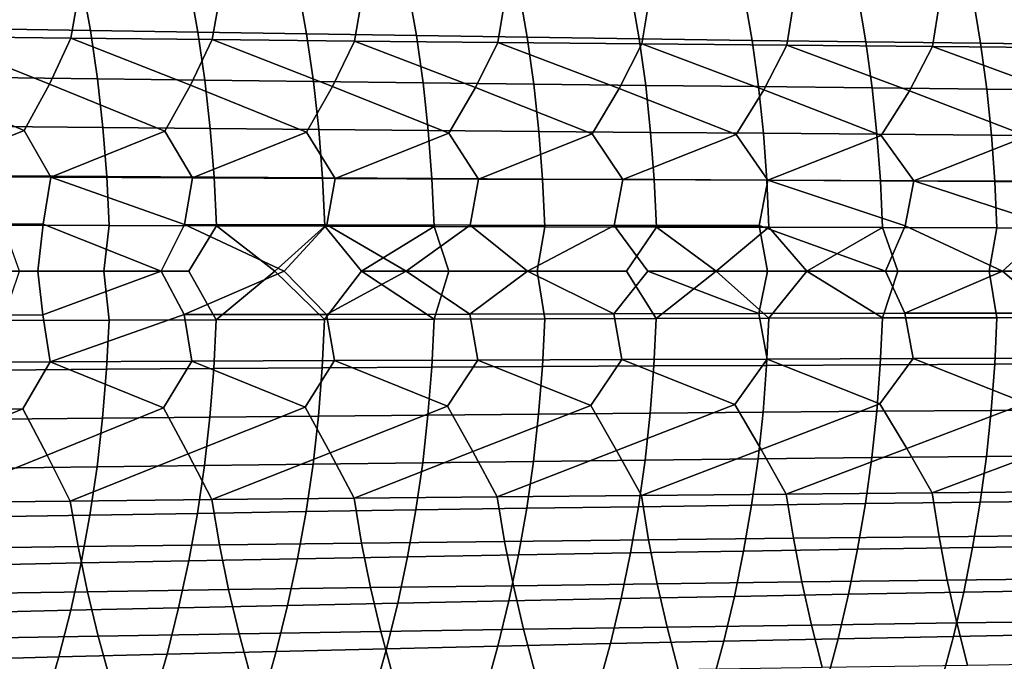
# Model space of a CAD drawing. Header units: metres. Extents: x -166 to 33, y -71 to 34.
# Tile 50 of 256: x -101 to -89, y -5 to 3. Entities that reach past the tile are written whole.
import ezdxf

# ---------------------------------------------------------------- set-up
doc = ezdxf.new("R2010")
doc.units = ezdxf.units.M
doc.layers.add('solid_12208131', color=7, linetype='CONTINUOUS')

msp = doc.modelspace()

# ---------------------------------------------------------------- linework, layer by layer
at = {"layer": 'solid_12208131'}
for points in [[(-101.855995, 3.494172, 226.587585), (-100.574242, 3.468805, 227.446762), (-100.469902, 2.893368, 227.371735), (-101.749908, 2.914512, 226.513474)], [(-100.574242, 3.468805, 227.446762), (-99.278862, 3.443937, 228.28714), (-99.17627, 2.872639, 228.211212), (-100.469902, 2.893368, 227.371735)], [(-99.278862, 3.443937, 228.28714), (-97.97007, 3.419577, 229.108582), (-97.869209, 2.852336, 229.031754), (-99.17627, 2.872639, 228.211212)], [(-102.397087, 2.820842, 251.090836), (-100.705353, 2.802302, 251.823212), (-100.610115, 3.350248, 251.737488), (-102.299957, 3.372396, 251.005844)], [(-100.705353, 2.802302, 251.823212), (-99.003731, 2.784246, 252.534271), (-98.910385, 3.328679, 252.447815), (-100.610115, 3.350248, 251.737488)], [(-99.003731, 2.784246, 252.534271), (-97.292, 2.766684, 253.223831), (-97.200539, 3.307699, 253.136642), (-98.910385, 3.328679, 252.447815)], [(-97.97007, 3.419577, 229.108582), (-96.648064, 3.395739, 229.91095), (-96.548927, 2.832467, 229.833237), (-97.869209, 2.852336, 229.031754)], [(-96.648064, 3.395739, 229.91095), (-95.313057, 3.37243, 230.694092), (-95.215645, 2.813041, 230.615524), (-96.548927, 2.832467, 229.833237)], [(-95.313057, 3.37243, 230.694092), (-93.965393, 3.349663, 231.45784), (-93.869713, 2.794066, 231.378403), (-95.215645, 2.813041, 230.615524)], [(-93.965393, 3.349663, 231.45784), (-92.605682, 3.327447, 232.201874), (-92.511742, 2.775552, 232.121582), (-93.869713, 2.794066, 231.378403)], [(-92.605682, 3.327447, 232.201874), (-91.23455, 3.305794, 232.925888), (-91.142372, 2.757506, 232.844757), (-92.511742, 2.775552, 232.121582)], [(-97.292, 2.766684, 253.223831), (-95.569931, 2.749624, 253.891724), (-95.480354, 3.287321, 253.803818), (-97.200539, 3.307699, 253.136642)], [(-95.569931, 2.749624, 253.891724), (-93.83728, 2.733076, 254.53772), (-93.749596, 3.267555, 254.449112), (-95.480354, 3.287321, 253.803818)], [(-93.83728, 2.733076, 254.53772), (-92.093834, 2.71705, 255.161209), (-92.008049, 3.248413, 255.071884), (-93.749596, 3.267555, 254.449112)], [(-92.093834, 2.71705, 255.161209), (-90.339371, 2.701558, 255.761337), (-90.255516, 3.22991, 255.67128), (-92.008049, 3.248413, 255.071884)], [(-91.23455, 3.305794, 232.925888), (-89.852623, 3.284713, 233.629562), (-89.762222, 2.739938, 233.547607), (-91.142372, 2.757506, 232.844757)], [(-90.339371, 2.701558, 255.761337), (-88.573685, 2.686613, 256.33728), (-88.491776, 3.21206, 256.24649), (-90.255516, 3.22991, 255.67128)], [(-89.852623, 3.284713, 233.629562), (-88.460518, 3.264216, 234.312607), (-88.371925, 2.722858, 234.229813), (-89.762222, 2.739938, 233.547607)], [(-101.749908, 2.914512, 226.513474), (-100.469902, 2.893368, 227.371735), (-100.383919, 2.312661, 227.310608), (-101.662498, 2.329552, 226.45311)], [(-100.469902, 2.893368, 227.371735), (-99.17627, 2.872639, 228.211212), (-99.091705, 2.296103, 228.149338), (-100.383919, 2.312661, 227.310608)], [(-99.17627, 2.872639, 228.211212), (-97.869209, 2.852336, 229.031754), (-97.786064, 2.279886, 228.969147), (-99.091705, 2.296103, 228.149338)], [(-97.869209, 2.852336, 229.031754), (-96.548927, 2.832467, 229.833237), (-96.467201, 2.264014, 229.769897), (-97.786064, 2.279886, 228.969147)], [(-101.265404, 1.69309, 251.769012), (-100.962166, 2.250166, 251.817581), (-102.397087, 2.820842, 251.090836), (-102.650406, 2.265057, 251.084137)], [(-100.962166, 2.250166, 251.817581), (-100.705353, 2.802302, 251.823212), (-102.397087, 2.820842, 251.090836)], [(-99.573082, 1.682174, 252.482483), (-99.264122, 2.235662, 252.529816), (-100.705353, 2.802302, 251.823212), (-100.962166, 2.250166, 251.817581)], [(-99.264122, 2.235662, 252.529816), (-99.003731, 2.784246, 252.534271), (-100.705353, 2.802302, 251.823212)], [(-97.870827, 1.671551, 253.174713), (-97.556046, 2.22155, 253.220673), (-99.003731, 2.784246, 252.534271), (-99.264122, 2.235662, 252.529816)], [(-97.556046, 2.22155, 253.220673), (-97.292, 2.766684, 253.223831), (-99.003731, 2.784246, 252.534271)], [(-96.158409, 1.661227, 253.845551), (-95.837692, 2.207839, 253.889954), (-97.292, 2.766684, 253.223831), (-97.556046, 2.22155, 253.220673)], [(-95.837692, 2.207839, 253.889954), (-95.569931, 2.749624, 253.891724), (-97.292, 2.766684, 253.223831)], [(-96.548927, 2.832467, 229.833237), (-95.215645, 2.813041, 230.615524), (-95.135323, 2.248497, 230.551453), (-96.467201, 2.264014, 229.769897)], [(-94.435577, 1.651205, 254.494797), (-94.108841, 2.194536, 254.537491), (-95.569931, 2.749624, 253.891724), (-95.837692, 2.207839, 253.889954)], [(-94.108841, 2.194536, 254.537491), (-93.83728, 2.733076, 254.53772), (-95.569931, 2.749624, 253.891724)], [(-95.215645, 2.813041, 230.615524), (-93.869713, 2.794066, 231.378403), (-93.79081, 2.233341, 231.313629), (-95.135323, 2.248497, 230.551453)], [(-92.702118, 1.641494, 255.122009), (-92.369255, 2.181649, 255.16272), (-93.83728, 2.733076, 254.53772), (-94.108841, 2.194536, 254.537491)], [(-93.869713, 2.794066, 231.378403), (-92.511742, 2.775552, 232.121582), (-92.434265, 2.218553, 232.056107), (-93.79081, 2.233341, 231.313629)], [(-92.369255, 2.181649, 255.16272), (-92.093834, 2.71705, 255.161209), (-93.83728, 2.733076, 254.53772)], [(-92.511742, 2.775552, 232.121582), (-91.142372, 2.757506, 232.844757), (-91.066338, 2.20414, 232.778564), (-92.434265, 2.218553, 232.056107)], [(-91.142372, 2.757506, 232.844757), (-89.762222, 2.739938, 233.547607), (-89.687645, 2.190109, 233.480713), (-91.066338, 2.20414, 232.778564)], [(-89.762222, 2.739938, 233.547607), (-88.371925, 2.722858, 234.229813), (-88.298828, 2.176467, 234.162231), (-89.687645, 2.190109, 233.480713)], [(-90.957802, 1.632099, 255.726379), (-90.618721, 2.169187, 255.764816), (-92.093834, 2.71705, 255.161209), (-92.369255, 2.181649, 255.16272)], [(-90.618721, 2.169187, 255.764816), (-90.339371, 2.701558, 255.761337), (-92.093834, 2.71705, 255.161209)], [(-89.202408, 1.623028, 256.307068), (-88.857018, 2.15716, 256.342926), (-90.339371, 2.701558, 255.761337), (-90.618721, 2.169187, 255.764816)], [(-88.857018, 2.15716, 256.342926), (-88.573685, 2.686613, 256.33728), (-90.339371, 2.701558, 255.761337)], [(-102.637703, 1.136341, 251.230728), (-101.265404, 1.69309, 251.769012), (-102.650406, 2.265057, 251.084137), (-102.948021, 1.704293, 251.0345)], [(-101.662498, 2.329552, 226.45311), (-100.383919, 2.312661, 227.310608), (-100.318916, 1.727789, 227.261871), (-101.596382, 1.740402, 226.404922)], [(-100.943855, 1.128862, 251.964691), (-99.573082, 1.682174, 252.482483), (-100.962166, 2.250166, 251.817581), (-101.265404, 1.69309, 251.769012)], [(-100.383919, 2.312661, 227.310608), (-99.091705, 2.296103, 228.149338), (-99.027817, 1.715424, 228.100052), (-100.318916, 1.727789, 227.261871)], [(-99.091705, 2.296103, 228.149338), (-97.786064, 2.279886, 228.969147), (-97.723282, 1.703313, 228.919327), (-99.027817, 1.715424, 228.100052)], [(-97.786064, 2.279886, 228.969147), (-96.467201, 2.264014, 229.769897), (-96.405518, 1.691461, 229.719543), (-97.723282, 1.703313, 228.919327)], [(-96.467201, 2.264014, 229.769897), (-95.135323, 2.248497, 230.551453), (-95.074738, 1.679874, 230.50058), (-96.405518, 1.691461, 229.719543)], [(-99.240166, 1.121578, 252.677353), (-97.870827, 1.671551, 253.174713), (-99.264122, 2.235662, 252.529816), (-99.573082, 1.682174, 252.482483)], [(-97.52639, 1.114492, 253.36853), (-96.158409, 1.661227, 253.845551), (-97.556046, 2.22155, 253.220673), (-97.870827, 1.671551, 253.174713)], [(-95.802292, 1.107608, 254.038055), (-94.435577, 1.651205, 254.494797), (-95.837692, 2.207839, 253.889954), (-96.158409, 1.661227, 253.845551)], [(-95.135323, 2.248497, 230.551453), (-93.79081, 2.233341, 231.313629), (-93.731323, 1.668556, 231.262222), (-95.074738, 1.679874, 230.50058)], [(-94.067635, 1.10093, 254.685715), (-92.702118, 1.641494, 255.122009), (-94.108841, 2.194536, 254.537491), (-94.435577, 1.651205, 254.494797)], [(-93.79081, 2.233341, 231.313629), (-92.434265, 2.218553, 232.056107), (-92.375893, 1.657513, 232.004181), (-93.731323, 1.668556, 231.262222)], [(-92.322174, 1.094461, 255.310944), (-90.957802, 1.632099, 255.726379), (-92.369255, 2.181649, 255.16272), (-92.702118, 1.641494, 255.122009)], [(-92.434265, 2.218553, 232.056107), (-91.066338, 2.20414, 232.778564), (-91.009079, 1.646751, 232.726135), (-92.375893, 1.657513, 232.004181)], [(-91.066338, 2.20414, 232.778564), (-89.687645, 2.190109, 233.480713), (-89.631523, 1.636274, 233.42778), (-91.009079, 1.646751, 232.726135)], [(-90.565689, 1.088207, 255.912918), (-89.202408, 1.623028, 256.307068), (-90.618721, 2.169187, 255.764816), (-90.957802, 1.632099, 255.726379)], [(-89.687645, 2.190109, 233.480713), (-88.298828, 2.176467, 234.162231), (-88.243851, 1.626088, 234.108795), (-89.631523, 1.636274, 233.42778)], [(-102.637703, 1.136341, 251.230728), (-100.943855, 1.128862, 251.964691), (-101.265404, 1.69309, 251.769012)], [(-101.596382, 1.740402, 226.404922), (-100.318916, 1.727789, 227.261871), (-100.272255, 1.139781, 227.227493), (-101.548927, 1.148099, 226.370941)], [(-100.943855, 1.128862, 251.964691), (-99.240166, 1.121578, 252.677353), (-99.573082, 1.682174, 252.482483)], [(-100.318916, 1.727789, 227.261871), (-99.027817, 1.715424, 228.100052), (-98.981941, 1.131626, 228.065262), (-100.272255, 1.139781, 227.227493)], [(-99.240166, 1.121578, 252.677353), (-97.52639, 1.114492, 253.36853), (-97.870827, 1.671551, 253.174713)], [(-99.027817, 1.715424, 228.100052), (-97.723282, 1.703313, 228.919327), (-97.678185, 1.12364, 228.88414), (-98.981941, 1.131626, 228.065262)], [(-97.723282, 1.703313, 228.919327), (-96.405518, 1.691461, 229.719543), (-96.361206, 1.115824, 229.683975), (-97.678185, 1.12364, 228.88414)], [(-97.52639, 1.114492, 253.36853), (-95.802292, 1.107608, 254.038055), (-96.158409, 1.661227, 253.845551)], [(-96.405518, 1.691461, 229.719543), (-95.074738, 1.679874, 230.50058), (-95.031212, 1.108183, 230.46463), (-96.361206, 1.115824, 229.683975)], [(-95.074738, 1.679874, 230.50058), (-93.731323, 1.668556, 231.262222), (-93.688576, 1.10072, 231.225891), (-95.031212, 1.108183, 230.46463)], [(-93.731323, 1.668556, 231.262222), (-92.375893, 1.657513, 232.004181), (-92.333939, 1.093438, 231.967468), (-93.688576, 1.10072, 231.225891)], [(-95.802292, 1.107608, 254.038055), (-94.067635, 1.10093, 254.685715), (-94.435577, 1.651205, 254.494797)], [(-94.067635, 1.10093, 254.685715), (-92.322174, 1.094461, 255.310944), (-92.702118, 1.641494, 255.122009)], [(-92.375893, 1.657513, 232.004181), (-91.009079, 1.646751, 232.726135), (-90.967918, 1.086341, 232.689056), (-92.333939, 1.093438, 231.967468)], [(-92.322174, 1.094461, 255.310944), (-90.565689, 1.088207, 255.912918), (-90.957802, 1.632099, 255.726379)], [(-91.009079, 1.646751, 232.726135), (-89.631523, 1.636274, 233.42778), (-89.591171, 1.079432, 233.390335), (-90.967918, 1.086341, 232.689056)], [(-90.565689, 1.088207, 255.912918), (-88.797951, 1.082173, 256.490753), (-89.202408, 1.623028, 256.307068)], [(-89.631523, 1.636274, 233.42778), (-88.243851, 1.626088, 234.108795), (-88.204315, 1.072716, 234.070984), (-89.591171, 1.079432, 233.390335)], [(-102.731339, 0.568615, 251.224899), (-101.038887, 0.564873, 251.959244), (-100.943855, 1.128862, 251.964691), (-102.637703, 1.136341, 251.230728)], [(-101.548927, 1.148099, 226.370941), (-100.272255, 1.139781, 227.227493), (-100.244087, 0.549713, 227.20755), (-101.520294, 0.553724, 226.351257)], [(-100.943855, 1.128862, 251.964691), (-101.038887, 0.564873, 251.959244), (-99.617615, 0, 252.567978), (-99.336624, 0.561227, 252.672333)], [(-99.336624, 0.561227, 252.672333), (-99.240166, 1.121578, 252.677353), (-100.943855, 1.128862, 251.964691)], [(-100.272255, 1.139781, 227.227493), (-98.981941, 1.131626, 228.065262), (-98.954239, 0.545781, 228.04509), (-100.244087, 0.549713, 227.20755)], [(-99.336624, 0.561227, 252.672333), (-97.624306, 0.557681, 253.363983), (-97.52639, 1.114492, 253.36853), (-99.240166, 1.121578, 252.677353)], [(-98.981941, 1.131626, 228.065262), (-97.678185, 1.12364, 228.88414), (-97.650948, 0.54193, 228.863708), (-98.954239, 0.545781, 228.04509)], [(-97.678185, 1.12364, 228.88414), (-96.361206, 1.115824, 229.683975), (-96.334435, 0.538161, 229.6633), (-97.650948, 0.54193, 228.863708)], [(-97.624306, 0.557681, 253.363983), (-95.901695, 0.554235, 254.034027), (-95.802292, 1.107608, 254.038055), (-97.52639, 1.114492, 253.36853)], [(-96.361206, 1.115824, 229.683975), (-95.031212, 1.108183, 230.46463), (-95.004898, 0.534476, 230.443726), (-96.334435, 0.538161, 229.6633)], [(-95.901695, 0.554235, 254.034027), (-94.168541, 0.550892, 254.682266), (-94.067635, 1.10093, 254.685715), (-95.802292, 1.107608, 254.038055)], [(-95.031212, 1.108183, 230.46463), (-93.688576, 1.10072, 231.225891), (-93.662727, 0.530878, 231.204758), (-95.004898, 0.534476, 230.443726)], [(-94.168541, 0.550892, 254.682266), (-92.424622, 0.547653, 255.308136), (-92.322174, 1.094461, 255.310944), (-94.067635, 1.10093, 254.685715)], [(-93.688576, 1.10072, 231.225891), (-92.333939, 1.093438, 231.967468), (-92.308548, 0.527367, 231.946106), (-93.662727, 0.530878, 231.204758)], [(-92.322174, 1.094461, 255.310944), (-92.424622, 0.547653, 255.308136), (-90.906013, 0, 255.842239), (-90.669708, 0.544521, 255.910828)], [(-92.333939, 1.093438, 231.967468), (-90.967918, 1.086341, 232.689056), (-90.943008, 0.523945, 232.66745), (-92.308548, 0.527367, 231.946106)], [(-90.669708, 0.544521, 255.910828), (-90.565689, 1.088207, 255.912918), (-92.322174, 1.094461, 255.310944)], [(-90.967918, 1.086341, 232.689056), (-89.591171, 1.079432, 233.390335), (-89.566727, 0.520614, 233.3685), (-90.943008, 0.523945, 232.66745)], [(-90.565689, 1.088207, 255.912918), (-90.669708, 0.544521, 255.910828), (-89.500298, 0, 256.308014), (-88.903557, 0.541499, 256.489471)], [(-88.903557, 0.541499, 256.489471), (-88.797951, 1.082173, 256.490753), (-90.565689, 1.088207, 255.912918)], [(-89.591171, 1.079432, 233.390335), (-88.204315, 1.072716, 234.070984), (-88.180367, 0.517375, 234.04892), (-89.566727, 0.520614, 233.3685)], [(-101.038887, 0.564873, 251.959244), (-102.731339, 0.568615, 251.224899), (-102.590256, 0, 251.29892), (-101.101402, 0, 251.94429)], [(-101.520294, 0.553724, 226.351257), (-100.244087, 0.549713, 227.20755), (-100.309128, 0, 227.152878), (-101.323044, 0, 226.473572)], [(-101.038887, 0.564873, 251.959244), (-101.101402, 0, 251.94429), (-99.617615, 0, 252.567978)], [(-98.954239, 0.545781, 228.04509), (-99.285904, 0, 227.820816), (-100.309128, 0, 227.152878), (-100.244087, 0.549713, 227.20755)], [(-99.336624, 0.561227, 252.672333), (-99.617615, 0, 252.567978), (-99.340561, -0.522531, 252.672256), (-98.14077, 0, 253.169556)], [(-99.336624, 0.561227, 252.672333), (-98.14077, 0, 253.169556), (-97.624306, 0.557681, 253.363983)], [(-98.954239, 0.545781, 228.04509), (-98.253021, 0, 228.477539), (-98.955338, -0.586207, 228.046143), (-99.285904, 0, 227.820816)], [(-98.954239, 0.545781, 228.04509), (-97.650948, 0.54193, 228.863708), (-98.253021, 0, 228.477539)], [(-97.650948, 0.54193, 228.863708), (-97.210297, 0, 229.123123), (-97.652023, -0.58207, 228.864792), (-98.253021, 0, 228.477539)], [(-97.624306, 0.557681, 253.363983), (-98.14077, 0, 253.169556), (-97.628304, -0.519229, 253.363922), (-96.671646, 0, 253.7491)], [(-97.650948, 0.54193, 228.863708), (-96.334435, 0.538161, 229.6633), (-97.210297, 0, 229.123123)], [(-97.624306, 0.557681, 253.363983), (-96.671646, 0, 253.7491), (-95.901695, 0.554235, 254.034027)], [(-96.334435, 0.538161, 229.6633), (-96.157791, 0, 229.757431), (-97.210297, 0, 229.123123)], [(-95.901695, 0.554235, 254.034027), (-96.671646, 0, 253.7491), (-95.905754, -0.516021, 254.033981), (-95.2117, 0, 254.306473)], [(-96.334435, 0.538161, 229.6633), (-95.004898, 0.534476, 230.443726), (-95.095085, 0, 230.380661), (-96.157791, 0, 229.757431)], [(-95.901695, 0.554235, 254.034027), (-95.2117, 0, 254.306473), (-94.168541, 0.550892, 254.682266)], [(-94.168541, 0.550892, 254.682266), (-95.2117, 0, 254.306473), (-94.172668, -0.512908, 254.682236), (-93.763374, 0, 254.841217)], [(-93.662727, 0.530878, 231.204758), (-94.022697, 0, 230.992401), (-95.095085, 0, 230.380661), (-95.004898, 0.534476, 230.443726)], [(-94.168541, 0.550892, 254.682266), (-93.763374, 0, 254.841217), (-92.32695, 0, 255.35347), (-92.424622, 0.547653, 255.308136)], [(-93.662727, 0.530878, 231.204758), (-92.942329, 0, 231.59169), (-93.663734, -0.5702, 231.205841), (-94.022697, 0, 230.992401)], [(-93.662727, 0.530878, 231.204758), (-92.308548, 0.527367, 231.946106), (-92.942329, 0, 231.59169)], [(-92.308548, 0.527367, 231.946106), (-91.854034, 0, 232.178513), (-92.30954, -0.566428, 231.947205), (-92.942329, 0, 231.59169)], [(-92.424622, 0.547653, 255.308136), (-92.32695, 0, 255.35347), (-90.906013, 0, 255.842239)], [(-92.308548, 0.527367, 231.946106), (-90.943008, 0.523945, 232.66745), (-91.854034, 0, 232.178513)], [(-90.943008, 0.523945, 232.66745), (-90.760239, 0, 232.751572), (-91.854034, 0, 232.178513)], [(-90.943008, 0.523945, 232.66745), (-89.566727, 0.520614, 233.3685), (-89.660881, 0, 233.311005), (-90.760239, 0, 232.751572)], [(-90.669708, 0.544521, 255.910828), (-90.906013, 0, 255.842239), (-89.500298, 0, 256.308014)], [(-88.180367, 0.517375, 234.04892), (-88.559219, 0, 233.855286), (-89.660881, 0, 233.311005), (-89.566727, 0.520614, 233.3685)], [(-88.903557, 0.541499, 256.489471), (-89.500298, 0, 256.308014), (-88.907883, -0.504164, 256.489532), (-88.110687, 0, 256.750854)], [(-102.735153, -0.52941, 251.224792), (-101.042763, -0.525926, 251.959152), (-101.101402, 0, 251.94429), (-102.590256, 0, 251.29892)], [(-101.323044, 0, 226.473572), (-100.309128, 0, 227.152878), (-100.245209, -0.59043, 227.208618), (-101.521439, -0.594738, 226.35231)], [(-101.042763, -0.525926, 251.959152), (-99.617615, 0, 252.567978), (-101.101402, 0, 251.94429)], [(-100.95253, -1.090063, 251.964157), (-99.340561, -0.522531, 252.672256), (-99.617615, 0, 252.567978), (-101.042763, -0.525926, 251.959152)], [(-100.309128, 0, 227.152878), (-99.285904, 0, 227.820816), (-98.955338, -0.586207, 228.046143), (-100.245209, -0.59043, 227.208618)], [(-99.340561, -0.522531, 252.672256), (-97.628304, -0.519229, 253.363922), (-98.14077, 0, 253.169556)], [(-98.253021, 0, 228.477539), (-97.652023, -0.58207, 228.864792), (-98.955338, -0.586207, 228.046143)], [(-97.210297, 0, 229.123123), (-96.335487, -0.578022, 229.664383), (-97.652023, -0.58207, 228.864792)], [(-97.628304, -0.519229, 253.363922), (-95.905754, -0.516021, 254.033981), (-96.671646, 0, 253.7491)], [(-97.210297, 0, 229.123123), (-96.157791, 0, 229.757431), (-96.335487, -0.578022, 229.664383)], [(-96.157791, 0, 229.757431), (-95.095085, 0, 230.380661), (-95.005928, -0.574065, 230.444809), (-96.335487, -0.578022, 229.664383)], [(-95.905754, -0.516021, 254.033981), (-94.172668, -0.512908, 254.682236), (-95.2117, 0, 254.306473)], [(-95.095085, 0, 230.380661), (-94.022697, 0, 230.992401), (-93.663734, -0.5702, 231.205841), (-95.005928, -0.574065, 230.444809)], [(-94.172668, -0.512908, 254.682236), (-92.428818, -0.509893, 255.308136), (-93.763374, 0, 254.841217)], [(-92.428818, -0.509893, 255.308136), (-92.32695, 0, 255.35347), (-93.763374, 0, 254.841217)], [(-92.942329, 0, 231.59169), (-92.30954, -0.566428, 231.947205), (-93.663734, -0.5702, 231.205841)], [(-92.428818, -0.509893, 255.308136), (-90.673965, -0.506977, 255.910858), (-90.906013, 0, 255.842239), (-92.32695, 0, 255.35347)], [(-91.854034, 0, 232.178513), (-90.94397, -0.562753, 232.668564), (-92.30954, -0.566428, 231.947205)], [(-91.854034, 0, 232.178513), (-90.760239, 0, 232.751572), (-90.94397, -0.562753, 232.668564)], [(-90.760239, 0, 232.751572), (-89.660881, 0, 233.311005), (-89.567673, -0.559175, 233.369614), (-90.94397, -0.562753, 232.668564)], [(-90.673965, -0.506977, 255.910858), (-89.500298, 0, 256.308014), (-90.906013, 0, 255.842239)], [(-90.673965, -0.506977, 255.910858), (-88.907883, -0.504164, 256.489532), (-89.500298, 0, 256.308014)], [(-89.660881, 0, 233.311005), (-88.559219, 0, 233.855286), (-88.18129, -0.555697, 234.050049), (-89.567673, -0.559175, 233.369614)], [(-100.95253, -1.090063, 251.964157), (-101.042763, -0.525926, 251.959152), (-102.735153, -0.52941, 251.224792), (-102.64624, -1.097284, 251.230164)], [(-100.245209, -0.59043, 227.208618), (-100.274872, -1.180391, 227.229401), (-101.55159, -1.189006, 226.372833), (-101.521439, -0.594738, 226.35231)], [(-100.95253, -1.090063, 251.964157), (-99.24897, -1.083029, 252.676865), (-99.340561, -0.522531, 252.672256)], [(-98.955338, -0.586207, 228.046143), (-98.984512, -1.171946, 228.0672), (-100.274872, -1.180391, 227.229401), (-100.245209, -0.59043, 227.208618)], [(-97.535339, -1.076186, 253.368073), (-97.628304, -0.519229, 253.363922), (-99.340561, -0.522531, 252.672256), (-99.24897, -1.083029, 252.676865)], [(-97.652023, -0.58207, 228.864792), (-97.680717, -1.163675, 228.886093), (-98.984512, -1.171946, 228.0672), (-98.955338, -0.586207, 228.046143)], [(-96.335487, -0.578022, 229.664383), (-96.363693, -1.15558, 229.685944), (-97.680717, -1.163675, 228.886093), (-97.652023, -0.58207, 228.864792)], [(-95.811386, -1.069539, 254.037643), (-95.905754, -0.516021, 254.033981), (-97.628304, -0.519229, 253.363922), (-97.535339, -1.076186, 253.368073)], [(-95.005928, -0.574065, 230.444809), (-95.033653, -1.147667, 230.466629), (-96.363693, -1.15558, 229.685944), (-96.335487, -0.578022, 229.664383)], [(-94.076866, -1.06309, 254.685364), (-94.172668, -0.512908, 254.682236), (-95.905754, -0.516021, 254.033981), (-95.811386, -1.069539, 254.037643)], [(-93.663734, -0.5702, 231.205841), (-93.690979, -1.139938, 231.227921), (-95.033653, -1.147667, 230.466629), (-95.005928, -0.574065, 230.444809)], [(-92.331551, -1.056843, 255.310654), (-92.428818, -0.509893, 255.308136), (-94.172668, -0.512908, 254.682236), (-94.076866, -1.06309, 254.685364)], [(-92.30954, -0.566428, 231.947205), (-92.336288, -1.132396, 231.969513), (-93.690979, -1.139938, 231.227921), (-93.663734, -0.5702, 231.205841)], [(-90.575218, -1.050804, 255.912674), (-90.673965, -0.506977, 255.910858), (-92.428818, -0.509893, 255.308136), (-92.331551, -1.056843, 255.310654)], [(-90.94397, -0.562753, 232.668564), (-90.97023, -1.125046, 232.691116), (-92.336288, -1.132396, 231.969513), (-92.30954, -0.566428, 231.947205)], [(-89.567673, -0.559175, 233.369614), (-89.59343, -1.117891, 233.39241), (-90.97023, -1.125046, 232.691116), (-90.94397, -0.562753, 232.668564)], [(-88.807632, -1.044976, 256.490601), (-88.907883, -0.504164, 256.489532), (-90.673965, -0.506977, 255.910858), (-90.575218, -1.050804, 255.912674)], [(-88.18129, -0.555697, 234.050049), (-88.206535, -1.110935, 234.07309), (-89.59343, -1.117891, 233.39241), (-89.567673, -0.559175, 233.369614)], [(-94.451996, -1.613549, 254.493286), (-94.076866, -1.06309, 254.685364), (-95.811386, -1.069539, 254.037643)], [(-94.140221, -2.157308, 254.532013), (-92.718819, -1.604058, 255.12059), (-94.076866, -1.06309, 254.685364), (-94.451996, -1.613549, 254.493286)], [(-92.718819, -1.604058, 255.12059), (-92.331551, -1.056843, 255.310654), (-94.076866, -1.06309, 254.685364)], [(-92.401268, -2.144638, 255.15744), (-90.974792, -1.594877, 255.725082), (-92.331551, -1.056843, 255.310654), (-92.718819, -1.604058, 255.12059)], [(-90.974792, -1.594877, 255.725082), (-90.575218, -1.050804, 255.912674), (-92.331551, -1.056843, 255.310654)], [(-90.651375, -2.132385, 255.75975), (-89.219696, -1.586011, 256.305908), (-90.575218, -1.050804, 255.912674), (-90.974792, -1.594877, 255.725082)], [(-89.219696, -1.586011, 256.305908), (-88.807632, -1.044976, 256.490601), (-90.575218, -1.050804, 255.912674)], [(-102.963089, -1.665427, 251.032623), (-101.280731, -1.65448, 251.767197), (-100.95253, -1.090063, 251.964157), (-102.64624, -1.097284, 251.230164)], [(-100.274872, -1.180391, 227.229401), (-100.323021, -1.768219, 227.264648), (-101.600548, -1.781129, 226.407654), (-101.55159, -1.189006, 226.372833)], [(-100.991104, -2.211998, 251.811554), (-99.588676, -1.643813, 252.480728), (-100.95253, -1.090063, 251.964157), (-101.280731, -1.65448, 251.767197)], [(-99.588676, -1.643813, 252.480728), (-99.24897, -1.083029, 252.676865), (-100.95253, -1.090063, 251.964157)], [(-98.984512, -1.171946, 228.0672), (-99.031853, -1.755565, 228.102859), (-100.323021, -1.768219, 227.264648), (-100.274872, -1.180391, 227.229401)], [(-99.293655, -2.197739, 252.523895), (-97.886688, -1.633432, 253.173035), (-99.24897, -1.083029, 252.676865), (-99.588676, -1.643813, 252.480728)], [(-97.886688, -1.633432, 253.173035), (-97.535339, -1.076186, 253.368073), (-99.24897, -1.083029, 252.676865)], [(-97.680717, -1.163675, 228.886093), (-97.727249, -1.74317, 228.92215), (-99.031853, -1.755565, 228.102859), (-98.984512, -1.171946, 228.0672)], [(-97.586182, -2.183867, 253.214874), (-96.174545, -1.623342, 253.843933), (-97.535339, -1.076186, 253.368073), (-97.886688, -1.633432, 253.173035)], [(-96.363693, -1.15558, 229.685944), (-96.409424, -1.73104, 229.722412), (-97.727249, -1.74317, 228.92215), (-97.680717, -1.163675, 228.886093)], [(-96.174545, -1.623342, 253.843933), (-95.811386, -1.069539, 254.037643), (-97.535339, -1.076186, 253.368073)], [(-95.033653, -1.147667, 230.466629), (-95.078575, -1.719182, 230.503479), (-96.409424, -1.73104, 229.722412), (-96.363693, -1.15558, 229.685944)], [(-95.868446, -2.170387, 253.884323), (-94.451996, -1.613549, 254.493286), (-95.811386, -1.069539, 254.037643), (-96.174545, -1.623342, 253.843933)], [(-93.690979, -1.139938, 231.227921), (-93.7351, -1.707599, 231.265167), (-95.078575, -1.719182, 230.503479), (-95.033653, -1.147667, 230.466629)], [(-92.336288, -1.132396, 231.969513), (-92.379601, -1.696298, 232.007156), (-93.7351, -1.707599, 231.265167), (-93.690979, -1.139938, 231.227921)], [(-90.97023, -1.125046, 232.691116), (-91.012718, -1.685283, 232.729156), (-92.379601, -1.696298, 232.007156), (-92.336288, -1.132396, 231.969513)], [(-89.59343, -1.117891, 233.39241), (-89.635094, -1.674561, 233.430832), (-91.012718, -1.685283, 232.729156), (-90.97023, -1.125046, 232.691116)], [(-88.206535, -1.110935, 234.07309), (-88.24736, -1.664136, 234.111877), (-89.635094, -1.674561, 233.430832), (-89.59343, -1.117891, 233.39241)], [(-102.678757, -2.226636, 251.078003), (-101.280731, -1.65448, 251.767197), (-102.963089, -1.665427, 251.032623)], [(-102.403389, -2.782599, 251.096024), (-100.991104, -2.211998, 251.811554), (-101.280731, -1.65448, 251.767197), (-102.678757, -2.226636, 251.078003)], [(-100.711533, -2.764309, 251.828461), (-99.293655, -2.197739, 252.523895), (-99.588676, -1.643813, 252.480728), (-100.991104, -2.211998, 251.811554)], [(-99.009796, -2.746497, 252.539566), (-97.586182, -2.183867, 253.214874), (-97.886688, -1.633432, 253.173035), (-99.293655, -2.197739, 252.523895)], [(-97.297951, -2.729172, 253.229187), (-95.868446, -2.170387, 253.884323), (-96.174545, -1.623342, 253.843933), (-97.586182, -2.183867, 253.214874)], [(-95.57576, -2.712343, 253.89711), (-94.140221, -2.157308, 254.532013), (-94.451996, -1.613549, 254.493286), (-95.868446, -2.170387, 253.884323)], [(-93.842987, -2.696018, 254.543167), (-92.401268, -2.144638, 255.15744), (-92.718819, -1.604058, 255.12059), (-94.140221, -2.157308, 254.532013)], [(-92.099419, -2.680208, 255.166702), (-90.651375, -2.132385, 255.75975), (-90.974792, -1.594877, 255.725082), (-92.401268, -2.144638, 255.15744)], [(-90.344841, -2.664926, 255.766876), (-88.890327, -2.120559, 256.338135), (-89.219696, -1.586011, 256.305908), (-90.651375, -2.132385, 255.75975)], [(-100.323021, -1.768219, 227.264648), (-100.389496, -2.35284, 227.314224), (-101.668159, -2.370025, 226.456665), (-101.600548, -1.781129, 226.407654)], [(-99.031853, -1.755565, 228.102859), (-99.097191, -2.335994, 228.153), (-100.389496, -2.35284, 227.314224), (-100.323021, -1.768219, 227.264648)], [(-97.727249, -1.74317, 228.92215), (-97.791466, -2.319493, 228.972855), (-99.097191, -2.335994, 228.153), (-99.031853, -1.755565, 228.102859)], [(-96.409424, -1.73104, 229.722412), (-96.472511, -2.303346, 229.773651), (-97.791466, -2.319493, 228.972855), (-97.727249, -1.74317, 228.92215)], [(-95.078575, -1.719182, 230.503479), (-95.140549, -2.287558, 230.555267), (-96.472511, -2.303346, 229.773651), (-96.409424, -1.73104, 229.722412)], [(-93.7351, -1.707599, 231.265167), (-93.795944, -2.272138, 231.31749), (-95.140549, -2.287558, 230.555267), (-95.078575, -1.719182, 230.503479)], [(-92.379601, -1.696298, 232.007156), (-92.439316, -2.257092, 232.060013), (-93.795944, -2.272138, 231.31749), (-93.7351, -1.707599, 231.265167)], [(-91.012718, -1.685283, 232.729156), (-91.071297, -2.242428, 232.782516), (-92.439316, -2.257092, 232.060013), (-92.379601, -1.696298, 232.007156)], [(-89.635094, -1.674561, 233.430832), (-89.692513, -2.228152, 233.484726), (-91.071297, -2.242428, 232.782516), (-91.012718, -1.685283, 232.729156)], [(-88.24736, -1.664136, 234.111877), (-88.303604, -2.214272, 234.16629), (-89.692513, -2.228152, 233.484726), (-89.635094, -1.674561, 233.430832)], [(-90.344841, -2.664926, 255.766876), (-88.579033, -2.650182, 256.342865), (-88.890327, -2.120559, 256.338135)], [(-102.403389, -2.782599, 251.096024), (-100.711533, -2.764309, 251.828461), (-100.991104, -2.211998, 251.811554)], [(-100.711533, -2.764309, 251.828461), (-99.009796, -2.746497, 252.539566), (-99.293655, -2.197739, 252.523895)], [(-99.009796, -2.746497, 252.539566), (-97.297951, -2.729172, 253.229187), (-97.586182, -2.183867, 253.214874)], [(-97.297951, -2.729172, 253.229187), (-95.57576, -2.712343, 253.89711), (-95.868446, -2.170387, 253.884323)], [(-95.57576, -2.712343, 253.89711), (-93.842987, -2.696018, 254.543167), (-94.140221, -2.157308, 254.532013)], [(-93.842987, -2.696018, 254.543167), (-92.099419, -2.680208, 255.166702), (-92.401268, -2.144638, 255.15744)], [(-91.071297, -2.242428, 232.782516), (-91.147934, -2.795471, 232.850021), (-92.517418, -2.813766, 232.126801), (-92.439316, -2.257092, 232.060013)], [(-92.099419, -2.680208, 255.166702), (-90.344841, -2.664926, 255.766876), (-90.651375, -2.132385, 255.75975)], [(-89.692513, -2.228152, 233.484726), (-89.76767, -2.777661, 233.552902), (-91.147934, -2.795471, 232.850021), (-91.071297, -2.242428, 232.782516)], [(-88.303604, -2.214272, 234.16629), (-88.377258, -2.760344, 234.235168), (-89.76767, -2.777661, 233.552902), (-89.692513, -2.228152, 233.484726)], [(-100.389496, -2.35284, 227.314224), (-100.476234, -2.93321, 227.376633), (-101.756348, -2.954646, 226.518326), (-101.668159, -2.370025, 226.456665)], [(-99.097191, -2.335994, 228.153), (-99.182487, -2.912195, 228.216171), (-100.476234, -2.93321, 227.376633), (-100.389496, -2.35284, 227.314224)], [(-97.791466, -2.319493, 228.972855), (-97.87532, -2.891612, 229.036758), (-99.182487, -2.912195, 228.216171), (-99.097191, -2.335994, 228.153)], [(-96.472511, -2.303346, 229.773651), (-96.554932, -2.871469, 229.838303), (-97.87532, -2.891612, 229.036758), (-97.791466, -2.319493, 228.972855)], [(-95.140549, -2.287558, 230.555267), (-95.221535, -2.851774, 230.620636), (-96.554932, -2.871469, 229.838303), (-96.472511, -2.303346, 229.773651)], [(-93.795944, -2.272138, 231.31749), (-93.875496, -2.832537, 231.383575), (-95.221535, -2.851774, 230.620636), (-95.140549, -2.287558, 230.555267)], [(-92.439316, -2.257092, 232.060013), (-92.517418, -2.813766, 232.126801), (-93.875496, -2.832537, 231.383575), (-93.795944, -2.272138, 231.31749)], [(-95.487381, -3.250464, 253.810257), (-95.57576, -2.712343, 253.89711), (-97.297951, -2.729172, 253.229187), (-97.20771, -3.270615, 253.143021)], [(-93.756485, -3.230918, 254.455597), (-93.842987, -2.696018, 254.543167), (-95.57576, -2.712343, 253.89711), (-95.487381, -3.250464, 253.810257)], [(-92.014801, -3.211989, 255.078415), (-92.099419, -2.680208, 255.166702), (-93.842987, -2.696018, 254.543167), (-93.756485, -3.230918, 254.455597)], [(-90.262115, -3.193692, 255.677887), (-90.344841, -2.664926, 255.766876), (-92.099419, -2.680208, 255.166702), (-92.014801, -3.211989, 255.078415)], [(-88.498238, -3.176041, 256.253143), (-88.579033, -2.650182, 256.342865), (-90.344841, -2.664926, 255.766876), (-90.262115, -3.193692, 255.677887)], [(-100.617577, -3.31269, 251.743729), (-100.711533, -2.764309, 251.828461), (-102.403389, -2.782599, 251.096024), (-102.307556, -3.334591, 251.012039)], [(-98.917702, -3.291361, 252.454117), (-99.009796, -2.746497, 252.539566), (-100.711533, -2.764309, 251.828461), (-100.617577, -3.31269, 251.743729)], [(-97.20771, -3.270615, 253.143021), (-97.297951, -2.729172, 253.229187), (-99.009796, -2.746497, 252.539566), (-98.917702, -3.291361, 252.454117)], [(-93.875496, -2.832537, 231.383575), (-93.972527, -3.387744, 231.463898), (-95.320312, -3.410771, 230.700089), (-95.221535, -2.851774, 230.620636)], [(-92.517418, -2.813766, 232.126801), (-92.612686, -3.365274, 232.207993), (-93.972527, -3.387744, 231.463898), (-93.875496, -2.832537, 231.383575)], [(-91.147934, -2.795471, 232.850021), (-91.241417, -3.343373, 232.932068), (-92.612686, -3.365274, 232.207993), (-92.517418, -2.813766, 232.126801)], [(-89.76767, -2.777661, 233.552902), (-89.859352, -3.322051, 233.635803), (-91.241417, -3.343373, 232.932068), (-91.147934, -2.795471, 232.850021)], [(-88.377258, -2.760344, 234.235168), (-88.46711, -3.301319, 234.318924), (-89.859352, -3.322051, 233.635803), (-89.76767, -2.777661, 233.552902)], [(-100.476234, -2.93321, 227.376633), (-100.582024, -3.508247, 227.452484), (-101.863907, -3.533905, 226.593246), (-101.756348, -2.954646, 226.518326)], [(-99.182487, -2.912195, 228.216171), (-99.286514, -3.483095, 228.292938), (-100.582024, -3.508247, 227.452484), (-100.476234, -2.93321, 227.376633)], [(-97.87532, -2.891612, 229.036758), (-97.977592, -3.458457, 229.114441), (-99.286514, -3.483095, 228.292938), (-99.182487, -2.912195, 228.216171)], [(-96.554932, -2.871469, 229.838303), (-96.655449, -3.434346, 229.91687), (-97.977592, -3.458457, 229.114441), (-97.87532, -2.891612, 229.036758)], [(-95.221535, -2.851774, 230.620636), (-95.320312, -3.410771, 230.700089), (-96.655449, -3.434346, 229.91687), (-96.554932, -2.871469, 229.838303)], [(-90.163094, -3.71594, 255.573486), (-90.262115, -3.193692, 255.677887), (-92.014801, -3.211989, 255.078415), (-91.913528, -3.737203, 254.974899)], [(-88.401482, -3.695427, 256.147858), (-88.498238, -3.176041, 256.253143), (-90.262115, -3.193692, 255.677887), (-90.163094, -3.71594, 255.573486)], [(-100.505272, -3.854247, 251.644516), (-100.617577, -3.31269, 251.743729), (-102.307556, -3.334591, 251.012039), (-102.193047, -3.879706, 250.913712)], [(-98.807602, -3.829455, 252.354019), (-98.917702, -3.291361, 252.454117), (-100.617577, -3.31269, 251.743729), (-100.505272, -3.854247, 251.644516)], [(-97.099808, -3.805342, 253.042053), (-97.20771, -3.270615, 253.143021), (-98.917702, -3.291361, 252.454117), (-98.807602, -3.829455, 252.354019)], [(-95.381683, -3.78192, 253.708435), (-95.487381, -3.250464, 253.810257), (-97.20771, -3.270615, 253.143021), (-97.099808, -3.805342, 253.042053)], [(-93.652985, -3.759202, 254.352936), (-93.756485, -3.230918, 254.455597), (-95.487381, -3.250464, 253.810257), (-95.381683, -3.78192, 253.708435)], [(-91.913528, -3.737203, 254.974899), (-92.014801, -3.211989, 255.078415), (-93.756485, -3.230918, 254.455597), (-93.652985, -3.759202, 254.352936)], [(-88.46711, -3.301319, 234.318924), (-88.572121, -3.836159, 234.417831), (-89.966515, -3.860277, 233.733749), (-89.859352, -3.322051, 233.635803)], [(-95.320312, -3.410771, 230.700089), (-95.435829, -3.963481, 230.794037), (-96.773026, -3.990902, 230.009796), (-96.655449, -3.434346, 229.91687)], [(-93.972527, -3.387744, 231.463898), (-94.085976, -3.936696, 231.558853), (-95.435829, -3.963481, 230.794037), (-95.320312, -3.410771, 230.700089)], [(-92.612686, -3.365274, 232.207993), (-92.72406, -3.910558, 232.303955), (-94.085976, -3.936696, 231.558853), (-93.972527, -3.387744, 231.463898)], [(-91.241417, -3.343373, 232.932068), (-91.3507, -3.885081, 233.029022), (-92.72406, -3.910558, 232.303955), (-92.612686, -3.365274, 232.207993)], [(-89.859352, -3.322051, 233.635803), (-89.966515, -3.860277, 233.733749), (-91.3507, -3.885081, 233.029022), (-91.241417, -3.343373, 232.932068)], [(-100.582024, -3.508247, 227.452484), (-100.705811, -4.076857, 227.542267), (-101.989777, -4.106697, 226.681946), (-101.863907, -3.533905, 226.593246)], [(-99.286514, -3.483095, 228.292938), (-99.408218, -4.047603, 228.383774), (-100.705811, -4.076857, 227.542267), (-100.582024, -3.508247, 227.452484)], [(-97.977592, -3.458457, 229.114441), (-98.097221, -4.018947, 229.206329), (-99.408218, -4.047603, 228.383774), (-99.286514, -3.483095, 228.292938)], [(-96.655449, -3.434346, 229.91687), (-96.773026, -3.990902, 230.009796), (-98.097221, -4.018947, 229.206329), (-97.977592, -3.458457, 229.114441)], [(-95.260361, -4.305611, 253.591232), (-95.381683, -3.78192, 253.708435), (-97.099808, -3.805342, 253.042053), (-96.97596, -4.332244, 252.925827)], [(-93.53421, -4.279779, 254.234741), (-93.652985, -3.759202, 254.352936), (-95.381683, -3.78192, 253.708435), (-95.260361, -4.305611, 253.591232)], [(-91.797302, -4.254766, 254.855713), (-91.913528, -3.737203, 254.974899), (-93.652985, -3.759202, 254.352936), (-93.53421, -4.279779, 254.234741)], [(-90.049454, -4.230591, 255.453308), (-90.163094, -3.71594, 255.573486), (-91.913528, -3.737203, 254.974899), (-91.797302, -4.254766, 254.855713)], [(-88.290466, -4.207271, 256.026672), (-88.401482, -3.695427, 256.147858), (-90.163094, -3.71594, 255.573486), (-90.049454, -4.230591, 255.453308)], [(-100.376366, -4.387859, 251.530289), (-100.505272, -3.854247, 251.644516), (-102.193047, -3.879706, 250.913712), (-102.061607, -4.416812, 250.800507)], [(-98.681229, -4.359665, 252.2388), (-98.807602, -3.829455, 252.354019), (-100.505272, -3.854247, 251.644516), (-100.376366, -4.387859, 251.530289)], [(-96.97596, -4.332244, 252.925827), (-97.099808, -3.805342, 253.042053), (-98.807602, -3.829455, 252.354019), (-98.681229, -4.359665, 252.2388)], [(-91.3507, -3.885081, 233.029022), (-91.4758, -4.419553, 233.140686), (-92.85157, -4.448571, 232.41449), (-92.72406, -3.910558, 232.303955)], [(-89.966515, -3.860277, 233.733749), (-90.089172, -4.391302, 233.846542), (-91.4758, -4.419553, 233.140686), (-91.3507, -3.885081, 233.029022)], [(-88.572121, -3.836159, 234.417831), (-88.692314, -4.363829, 234.531738), (-90.089172, -4.391302, 233.846542), (-89.966515, -3.860277, 233.733749)], [(-98.097221, -4.018947, 229.206329), (-98.23423, -4.57201, 229.312241), (-99.547607, -4.604642, 228.48848), (-99.408218, -4.047603, 228.383774)], [(-96.773026, -3.990902, 230.009796), (-96.907654, -4.540073, 230.116882), (-98.23423, -4.57201, 229.312241), (-98.097221, -4.018947, 229.206329)], [(-95.435829, -3.963481, 230.794037), (-95.568092, -4.508845, 230.902283), (-96.907654, -4.540073, 230.116882), (-96.773026, -3.990902, 230.009796)], [(-94.085976, -3.936696, 231.558853), (-94.215874, -4.478339, 231.668259), (-95.568092, -4.508845, 230.902283), (-95.435829, -3.963481, 230.794037)], [(-92.72406, -3.910558, 232.303955), (-92.85157, -4.448571, 232.41449), (-94.215874, -4.478339, 231.668259), (-94.085976, -3.936696, 231.558853)], [(-100.705811, -4.076857, 227.542267), (-100.847588, -4.637954, 227.645767), (-102.133949, -4.671933, 226.784225), (-101.989777, -4.106697, 226.681946)], [(-99.408218, -4.047603, 228.383774), (-99.547607, -4.604642, 228.48848), (-100.847588, -4.637954, 227.645767), (-100.705811, -4.076857, 227.542267)], [(-91.666496, -4.763587, 254.720978), (-91.797302, -4.254766, 254.855713), (-93.53421, -4.279779, 254.234741), (-93.400513, -4.79155, 254.101105)], [(-89.921562, -4.736561, 255.317429), (-90.049454, -4.230591, 255.453308), (-91.797302, -4.254766, 254.855713), (-91.666496, -4.763587, 254.720978)], [(-88.165535, -4.710495, 255.889633), (-88.290466, -4.207271, 256.026672), (-90.049454, -4.230591, 255.453308), (-89.921562, -4.736561, 255.317429)], [(-98.538956, -4.880867, 252.108475), (-98.681229, -4.359665, 252.2388), (-100.376366, -4.387859, 251.530289), (-100.231247, -4.912393, 251.401108)], [(-96.83654, -4.850208, 252.794403), (-96.97596, -4.332244, 252.925827), (-98.681229, -4.359665, 252.2388), (-98.538956, -4.880867, 252.108475)], [(-95.123795, -4.82043, 253.458694), (-95.260361, -4.305611, 253.591232), (-96.97596, -4.332244, 252.925827), (-96.83654, -4.850208, 252.794403)], [(-93.400513, -4.79155, 254.101105), (-93.53421, -4.279779, 254.234741), (-95.260361, -4.305611, 253.591232), (-95.123795, -4.82043, 253.458694)], [(-88.692314, -4.363829, 234.531738), (-88.828445, -4.883313, 234.66008), (-90.228096, -4.914102, 233.973618), (-90.089172, -4.391302, 233.846542)], [(-100.231247, -4.912393, 251.401108), (-100.376366, -4.387859, 251.530289), (-102.061607, -4.416812, 250.800507), (-101.913612, -4.944768, 250.67247)], [(-94.215874, -4.478339, 231.668259), (-94.362953, -5.011637, 231.791473), (-95.717857, -5.045819, 231.0242), (-95.568092, -4.508845, 230.902283)], [(-92.85157, -4.448571, 232.41449), (-92.995956, -4.97828, 232.539001), (-94.362953, -5.011637, 231.791473), (-94.215874, -4.478339, 231.668259)], [(-91.4758, -4.419553, 233.140686), (-91.61747, -4.945763, 233.266495), (-92.995956, -4.97828, 232.539001), (-92.85157, -4.448571, 232.41449)], [(-90.089172, -4.391302, 233.846542), (-90.228096, -4.914102, 233.973618), (-91.61747, -4.945763, 233.266495), (-91.4758, -4.419553, 233.140686)], [(-99.547607, -4.604642, 228.48848), (-99.705414, -5.153153, 228.606384), (-101.008095, -5.190475, 227.762299), (-100.847588, -4.637954, 227.645767)], [(-98.23423, -4.57201, 229.312241), (-98.389343, -5.116593, 229.431503), (-99.705414, -5.153153, 228.606384), (-99.547607, -4.604642, 228.48848)], [(-96.907654, -4.540073, 230.116882), (-97.060089, -5.08081, 230.237488), (-98.389343, -5.116593, 229.431503), (-98.23423, -4.57201, 229.312241)], [(-95.568092, -4.508845, 230.902283), (-95.717857, -5.045819, 231.0242), (-97.060089, -5.08081, 230.237488), (-96.907654, -4.540073, 230.116882)], [(-100.847588, -4.637954, 227.645767), (-101.008095, -5.190475, 227.762299), (-102.297173, -5.228541, 226.899368), (-102.133949, -4.671933, 226.784225)]]:
    msp.add_3dface(points, dxfattribs=at)

doc.saveas('drawing.dxf')
